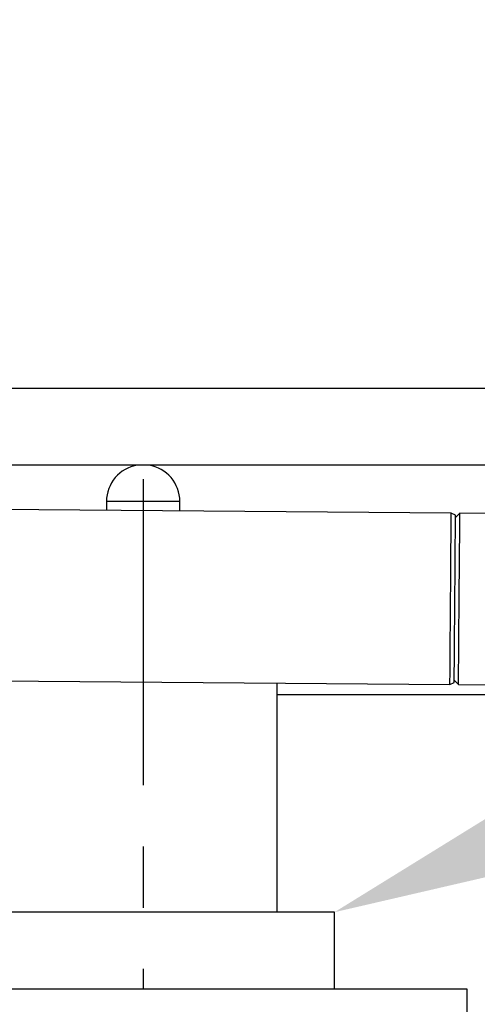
# Model space of a CAD drawing. Header units: inches. Extents: x 0.1 to 43.9, y 0.1 to 33.9.
# Tile 18 of 48: x 11.543 to 12.291, y 11.036 to 12.643. Entities that reach past the tile are written whole.
import ezdxf
from ezdxf import colors
from ezdxf.entities.mleader import LeaderData, LeaderLine
from ezdxf.math import Vec2, Vec3

# ---------------------------------------------------------------- set-up
doc = ezdxf.new("R2010")
doc.units = ezdxf.units.IN
doc.header["$MEASUREMENT"] = 0
doc.linetypes.add('CENTERX2', pattern=[0.8, 0.5, -0.1, 0.1, -0.1])

msp = doc.modelspace()

# ---------------------------------------------------------------- linework, layer by layer
at = {"color": 7, "linetype": 'Continuous', "lineweight": 25}
for p, q in [((13.4098, 12.0408), (5.2223, 12.0408)), ((13.4098, 11.9158), (5.4723, 11.9158)), ((11.6849, 11.8565), (11.6849, 11.8422)), ((11.8049, 11.8412), (11.8049, 11.8565)), ((12.2483, 11.8377), (11.4139, 11.8444)), ((12.2553, 11.8341), (12.2483, 11.8377)), ((12.2623, 11.8376), (12.2552, 11.8306)), ((12.3923, 11.8365), (12.2623, 11.8376)), ((11.4116, 11.5644), (12.246, 11.5577)), ((11.9637, 11.186), (11.9637, 11.56)), ((12.246, 11.5577), (12.2531, 11.5611)), ((12.2531, 11.5646), (12.26, 11.5576)), ((12.26, 11.5576), (12.39, 11.5565)), ((12.8374, 11.5408), (11.9637, 11.5408)), ((12.0574, 11.186), (11.4324, 11.186)), ((12.0574, 11.061), (12.0574, 11.186)), ((11.2737, 11.061), (12.2737, 11.061)), ((12.2737, 11.061), (12.2737, 10.061))]:
    msp.add_line(p, q, dxfattribs=at)
at = {"color": 7, "linetype": 'CENTERX2'}
msp.add_line((11.7449, 11.8933), (11.7449, 11.061), dxfattribs=at)
at = {"color": 8, "linetype": 'Continuous', "lineweight": 25}
msp.add_line((11.8049, 11.8565), (11.6849, 11.8565), dxfattribs=at)
at = {"color": 7, "linetype": 'Continuous', "lineweight": 25, "flags": 128}
for points in [[(12.246, 11.5577), (12.2461, 11.5594), (12.2461, 11.5645), (12.2462, 11.5729), (12.2463, 11.5844), (12.2464, 11.5987), (12.2465, 11.6154), (12.2467, 11.6341), (12.2468, 11.6544), (12.247, 11.6758), (12.2472, 11.6977), (12.2473, 11.7196), (12.2475, 11.7409), (12.2477, 11.7612), (12.2478, 11.78), (12.248, 11.7967), (12.2481, 11.8109), (12.2482, 11.8224), (12.2482, 11.8308), (12.2483, 11.836), (12.2483, 11.8377)], [(12.2531, 11.5611), (12.2531, 11.5612), (12.2531, 11.5639), (12.2531, 11.57), (12.2532, 11.5794), (12.2533, 11.5919), (12.2534, 11.6071), (12.2536, 11.6247), (12.2537, 11.6441), (12.2539, 11.665), (12.2541, 11.6866), (12.2543, 11.7086), (12.2544, 11.7303), (12.2546, 11.7511), (12.2548, 11.7706), (12.2549, 11.7881), (12.255, 11.8034), (12.2551, 11.8158), (12.2552, 11.8252), (12.2552, 11.8314), (12.2553, 11.834), (12.2553, 11.8341)], [(12.26, 11.5576), (12.2601, 11.5593), (12.2601, 11.5644), (12.2602, 11.5728), (12.2603, 11.5843), (12.2604, 11.5986), (12.2605, 11.6153), (12.2607, 11.634), (12.2608, 11.6543), (12.261, 11.6757), (12.2612, 11.6976), (12.2613, 11.7195), (12.2615, 11.7408), (12.2617, 11.7611), (12.2618, 11.7799), (12.262, 11.7966), (12.2621, 11.8108), (12.2622, 11.8223), (12.2622, 11.8307), (12.2623, 11.8358), (12.2623, 11.8376)]]:
    msp.add_lwpolyline(points, dxfattribs=at)
at = {"color": 7, "linetype": 'Continuous', "lineweight": 25}
for start, end in [(98.9592, 180), (0, 81.0408)]:
    msp.add_arc((11.7449, 11.8565), 0.06, start, end, dxfattribs=at)

# ---------------------------------------------------------------- leaders
ml = msp.add_multileader_mtext('Standard')
ml.set_content('269-18-317', color=256)
ml.set_leader_properties()
ml.build(insert=Vec2(0, 0))
ml.multileader.update_dxf_attribs({"dogleg_length": 0.2, "arrow_head_size": 0.4})
ctx = ml.context
ctx.base_point, ctx.char_height, ctx.arrow_head_size, ctx.landing_gap_size, ctx.plane_origin = Vec3(11.4632, 14.7368), 0.18, 0.4, 0.09, Vec3(10.4775, 11.8037)
notes = []
notes.append((ctx, [(0, (1, 1, 0), (11.2632, 14.7368), (1, 0), 0.2, [(0, [(10.396, 11.7397)], 0, [])])]))
ctx.mtext.insert, ctx.mtext.flow_direction = Vec3(11.5532, 14.8268), 5
ml = msp.add_multileader_mtext('Standard')
ml.set_content('McMASTER\\P6212K337', color=256)
ml.set_leader_properties()
ml.build(insert=Vec2(0, 0))
ml.multileader.update_dxf_attribs({"dogleg_length": 0.2, "arrow_head_size": 0.4})
ctx = ml.context
ctx.base_point, ctx.char_height, ctx.arrow_head_size, ctx.landing_gap_size, ctx.plane_origin = Vec3(14.9884, 12.3097), 0.18, 0.4, 0.09, Vec3(12.0574, 11.186)
notes.append((ctx, [(0, (1, 1, 0), (14.7884, 12.3097), (1, 0), 0.2, [(0, [(12.0574, 11.186)], 0, [])])]))
ctx.mtext.insert, ctx.mtext.flow_direction = Vec3(15.0784, 12.3997), 5
for ctx, leaders in notes:
    for number, flags, end, landing, length, lines in leaders:
        leader = LeaderData()
        leader.index, (leader.has_last_leader_line, leader.has_dogleg_vector, leader.attachment_direction) = number, flags
        leader.last_leader_point, leader.dogleg_vector, leader.dogleg_length = Vec3(end), Vec3(landing), length
        for number, points, colour, breaks in lines:
            line = LeaderLine()
            line.index, line.vertices, line.color, line.breaks = number, Vec3.list(points), colors.encode_raw_color(colour), breaks
            leader.lines.append(line)
        ctx.leaders.append(leader)

doc.saveas('drawing.dxf')
